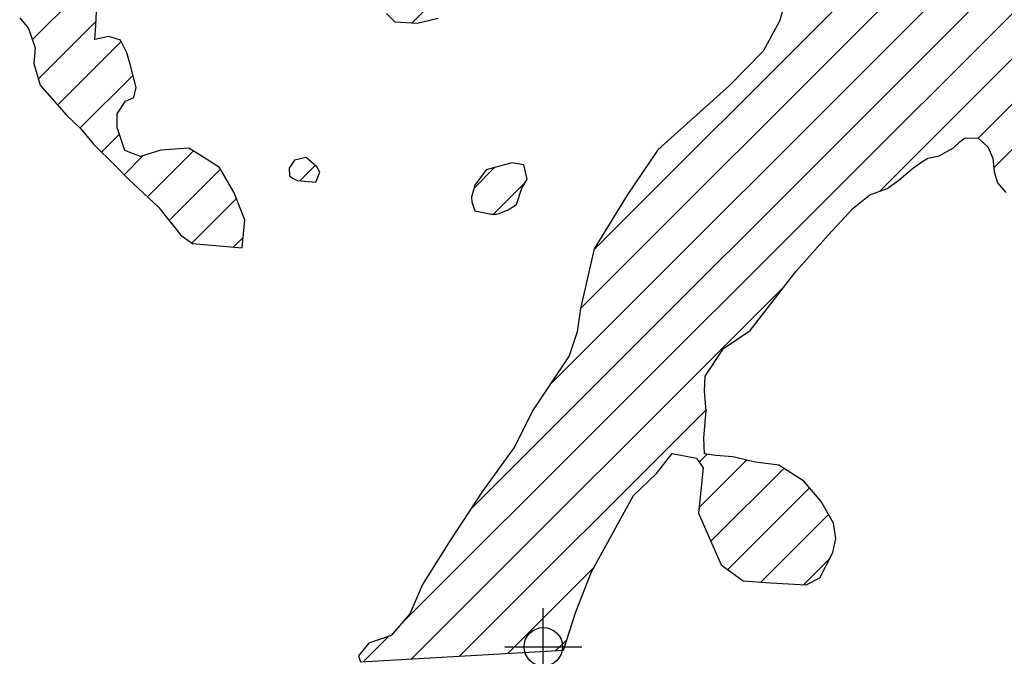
# Model space of a CAD drawing. Extents: x 164148 to 384280, y 737816 to 848299.
# Tile 22 of 41: x 259417 to 265804, y 785614 to 789747. Entities that reach past the tile are written whole.
import ezdxf

# ---------------------------------------------------------------- set-up
doc = ezdxf.new("R2010")
doc.units = 0
doc.header["$LTSCALE"] = 1200
doc.header["$PDMODE"] = 34
doc.header["$PDSIZE"] = 250
doc.layers.get('0').update_dxf_attribs({"linetype": 'CONTINUOUS'})
for name, color, linetype in [('SEC', 2, 'CONTINUOUS'), ('WETDBA', 11, 'CONTINUOUS'), ('WETFILL', 12, 'CONTINUOUS')]:
    doc.layers.add(name, color=color, linetype=linetype)

# ---------------------------------------------------------------- blocks, each defined once
blk = doc.blocks.new('*X')
at = {"color": 0}
for p, q in [((261964, 789725.9), (265166.9, 792928.7)), ((265634.6, 788978.9), (269017.6, 792361.9)), ((265735.5, 788785.2), (269097.1, 792146.8)), ((264993.8, 788632.5), (267320.6, 790959.3)), ((261894.4, 785827.7), (266934.1, 790867.3)), ((263142.8, 788254.1), (265787.3, 790898.6)), ((263054.7, 787871.4), (265623.4, 790440.1)), ((262859.6, 787381.9), (265678.4, 790200.7)), ((262342.7, 786570.5), (265871.6, 790099.4)), ((259499.6, 789617.6), (259965, 790082.9)), ((259538.6, 789362), (259912.3, 789735.7)), ((259663.5, 789192.5), (260075.9, 789604.8)), ((259809.7, 789044.1), (260152.4, 789386.8)), ((259947.4, 788887.3), (260063.9, 789003.8)), ((260245.9, 788596.8), (260544, 788894.9)), ((260095.3, 788740.7), (260219.1, 788864.5)), ((260386.3, 788442.7), (260720.2, 788776.6)), ((261234.2, 788701.5), (261333.9, 788801.2)), ((262364.6, 788653.9), (262498.2, 788787.5)), ((262489.8, 788484.6), (262695.4, 788690.2)), ((260534.4, 788296.3), (260823.8, 788585.7)), ((260803, 788270.3), (260866.3, 788333.7)), ((261958.5, 785597.2), (264377.8, 788016.6)), ((262271, 785615.2), (263868.8, 787213)), ((263825.6, 786875.3), (263875.8, 786925.5)), ((263824.4, 786579.6), (264132.5, 786887.7)), ((263900.4, 786361.1), (264373.4, 786834.1)), ((264010.7, 786176.9), (264540.9, 786707.1)), ((264224.4, 786096.1), (264663.8, 786535.5)), ((264502, 786079.2), (264672.5, 786249.7)), ((262583.6, 785633.3), (263144.3, 786194)), ((261645.9, 785579.1), (261810.6, 785743.8)), ((262896.1, 785651.3), (262966, 785721.2))]:
    blk.add_line(p, q, dxfattribs=at)

msp = doc.modelspace()

# ---------------------------------------------------------------- linework, layer by layer
at = {"layer": 'SEC', "color": 0}
msp.add_point((262813.9, 785676.3), dxfattribs=at)
at = {"layer": 'WETDBA', "color": 0}
for points in [[(264405.4, 789941.9), (264346.5, 789737), (264240.6, 789543.7), (264022.3, 789318.7), (263556.9, 788902.6), (263357.7, 788607.6), (263144.2, 788259.9), (263054.9, 787872.8), (263032.4, 787720.4), (262982.4, 787565.8), (262860.8, 787383.7), (262742.8, 787207.3), (262629.4, 786975.5), (262414.2, 786679.7), (262204.9, 786359.8), (262029.3, 786081.4), (261948.3, 785890.4), (261827.2, 785749.5), (261681.9, 785700.1), (261615, 785617.1), (261628.8, 785578.2), (262944.2, 785654.1), (263024.7, 785902), (263127.2, 786162.8), (263398.5, 786658), (263547.7, 786800.5), (263650, 786930.6), (263808.5, 786899.6), (263851.7, 786838.3), (263820.6, 786543.6), (263967.3, 786208.2), (264110.2, 786105.3), (264289.8, 786090.8), (264519.1, 786078.3), (264607.3, 786123.1), (264692.2, 786287.9), (264711.8, 786378.9), (264696.6, 786478.7), (264615.8, 786618.4), (264503, 786752), (264341, 786854.6), (264189.7, 786873.7), (264042.5, 786909.8), (263932.5, 786917.2), (263860, 786927.8), (263856.1, 787032), (263869.2, 787207.4), (263859.4, 787336.4), (263864.1, 787432.9), (263982.1, 787612.9), (264154.8, 787730.2), (264454.5, 788114.9), (264660.6, 788349), (264824.2, 788523.7), (264931.1, 788609.2), (265044.9, 788651.5), (265120.3, 788704.8), (265206, 788779.4), (265263.1, 788820.4), (265307.5, 788847.8), (265381.8, 788863.5), (265474.9, 788914.8), (265517.8, 788957.1), (265550.9, 788979.4), (265635.3, 788978.9), (265696.2, 788922.7), (265728.9, 788848.6), (265738.3, 788759.3), (265760.3, 788687.1), (265814.8, 788624.6)], [(259417.4, 789758), (259474.8, 789690.3), (259517.6, 789564.8), (259509.9, 789462.4), (259550, 789322.1), (259721.3, 789126.5), (259815, 789039.1), (259895.4, 788938.1), (260041.4, 788795.7), (260120.9, 788714.6), (260220.4, 788620.1), (260320.5, 788528.5), (260391.6, 788435.9), (260415.2, 788409.8), (260461.1, 788349.8), (260486.1, 788330.8), (260538.3, 788293.5), (260859.7, 788265.4), (260877.5, 788448.8), (260807.2, 788628.1), (260714.4, 788786.5), (260612.3, 788851.8), (260514.5, 788913.6), (260333.4, 788899.5), (260200.1, 788858.7), (260099.6, 788898.4), (260049.5, 789046.6), (260049.5, 789135.4), (260104.3, 789218.2), (260158.1, 789242.8), (260173.3, 789306.8), (260133.8, 789457.9), (260111.9, 789532.3), (260071.5, 789613.7), (259996, 789638.8), (259905.2, 789618.9), (259910.9, 789708.5), (259920.2, 789894.7)], [(261797.4, 789787.7), (261850.4, 789733.4), (261994.7, 789723.8), (262132.3, 789756.8)]]:
    msp.add_lwpolyline(points, dxfattribs=at)
for points in [[(261338.2, 788693.2), (261364, 788758), (261345.3, 788791.3), (261275.9, 788851.9), (261200.7, 788834.2), (261164.9, 788784.2), (261168.1, 788733.1), (261186, 788717.6), (261217.4, 788702.9)], [(262586.6, 788512.1), (262640.3, 788547.3), (262673.6, 788653.5), (262708.7, 788712.7), (262686.7, 788804.2), (262610.6, 788817.8), (262442.5, 788772.5), (262370.1, 788673.2), (262347.9, 788595.6), (262350.3, 788565), (262369.9, 788505.5), (262478.1, 788484.3), (262510.8, 788485.2), (262528.5, 788489.6)]]:
    msp.add_lwpolyline(points, close=True, dxfattribs=at)

# ---------------------------------------------------------------- block references
msp.add_blockref('*X', (0, 0), dxfattribs=at)
msp.add_blockref('*X', (0, 0), dxfattribs=at)
at = {"layer": 'WETFILL', "color": 0}
msp.add_blockref('*X', (0, 0), dxfattribs=at)
msp.add_blockref('*X', (0, 0), dxfattribs=at)
msp.add_blockref('*X', (0, 0), dxfattribs=at)
msp.add_blockref('*X', (0, 0), dxfattribs=at)
msp.add_blockref('*X', (0, 0), dxfattribs=at)
msp.add_blockref('*X', (0, 0), dxfattribs=at)
msp.add_blockref('*X', (0, 0), dxfattribs=at)
msp.add_blockref('*X', (0, 0), dxfattribs=at)
msp.add_blockref('*X', (0, 0), dxfattribs=at)
msp.add_blockref('*X', (0, 0), dxfattribs=at)
msp.add_blockref('*X', (0, 0), dxfattribs=at)
msp.add_blockref('*X', (0, 0), dxfattribs=at)
msp.add_blockref('*X', (0, 0), dxfattribs=at)
msp.add_blockref('*X', (0, 0), dxfattribs=at)
msp.add_blockref('*X', (0, 0), dxfattribs=at)
msp.add_blockref('*X', (0, 0), dxfattribs=at)
msp.add_blockref('*X', (0, 0), dxfattribs=at)
msp.add_blockref('*X', (0, 0), dxfattribs=at)
msp.add_blockref('*X', (0, 0), dxfattribs=at)
msp.add_blockref('*X', (0, 0), dxfattribs=at)
msp.add_blockref('*X', (0, 0), dxfattribs=at)
msp.add_blockref('*X', (0, 0), dxfattribs=at)
msp.add_blockref('*X', (0, 0), dxfattribs=at)
msp.add_blockref('*X', (0, 0), dxfattribs=at)
msp.add_blockref('*X', (0, 0), dxfattribs=at)
msp.add_blockref('*X', (0, 0), dxfattribs=at)
msp.add_blockref('*X', (0, 0), dxfattribs=at)
msp.add_blockref('*X', (0, 0), dxfattribs=at)
msp.add_blockref('*X', (0, 0), dxfattribs=at)
msp.add_blockref('*X', (0, 0), dxfattribs=at)
msp.add_blockref('*X', (0, 0), dxfattribs=at)
msp.add_blockref('*X', (0, 0), dxfattribs=at)
msp.add_blockref('*X', (0, 0), dxfattribs=at)
msp.add_blockref('*X', (0, 0), dxfattribs=at)
msp.add_blockref('*X', (0, 0), dxfattribs=at)
msp.add_blockref('*X', (0, 0), dxfattribs=at)
msp.add_blockref('*X', (0, 0), dxfattribs=at)
msp.add_blockref('*X', (0, 0), dxfattribs=at)
msp.add_blockref('*X', (0, 0), dxfattribs=at)
msp.add_blockref('*X', (0, 0), dxfattribs=at)
msp.add_blockref('*X', (0, 0), dxfattribs=at)
msp.add_blockref('*X', (0, 0), dxfattribs=at)
msp.add_blockref('*X', (0, 0), dxfattribs=at)
msp.add_blockref('*X', (0, 0), dxfattribs=at)
msp.add_blockref('*X', (0, 0), dxfattribs=at)
msp.add_blockref('*X', (0, 0), dxfattribs=at)
msp.add_blockref('*X', (0, 0), dxfattribs=at)
msp.add_blockref('*X', (0, 0), dxfattribs=at)
msp.add_blockref('*X', (0, 0), dxfattribs=at)
msp.add_blockref('*X', (0, 0), dxfattribs=at)
msp.add_blockref('*X', (0, 0), dxfattribs=at)

doc.saveas('drawing.dxf')
